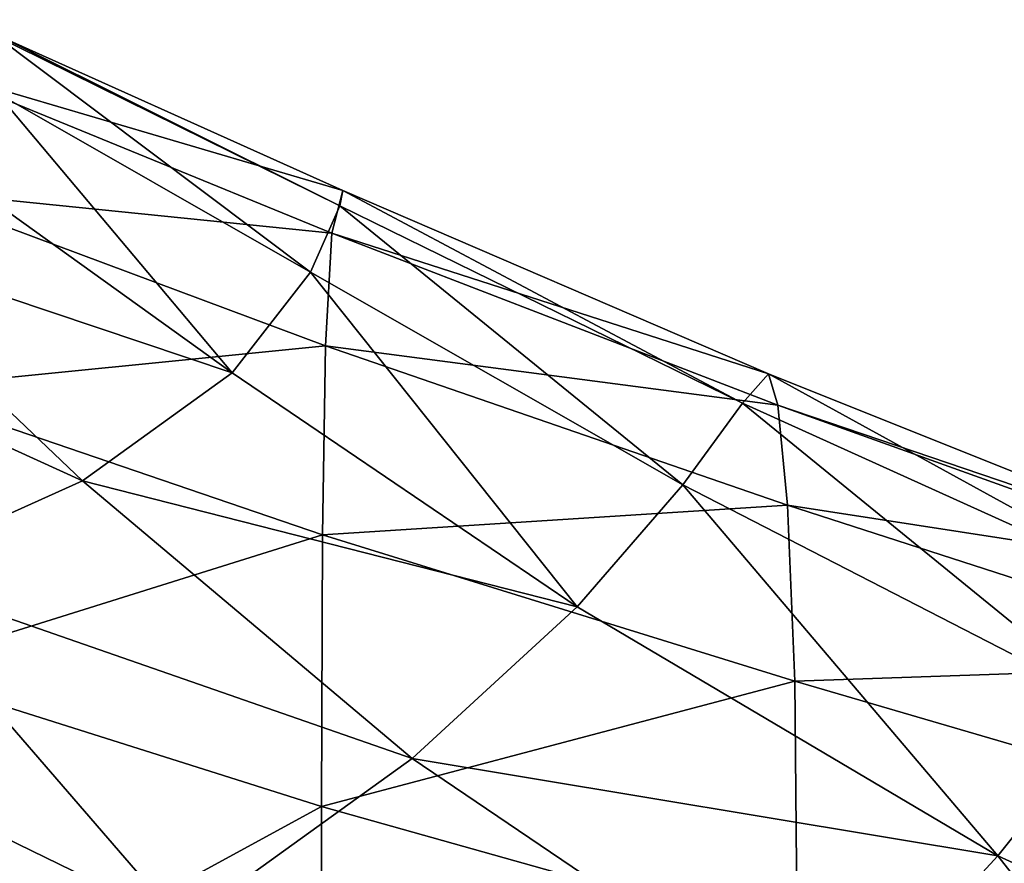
# Model space of a CAD drawing. Extents: x -0.96 to 0.96, y -0.57 to 2.63.
# Tile 62 of 148: x 0.39 to 0.5, y 0.36 to 0.45. Entities that reach past the tile are written whole.
import ezdxf

# ---------------------------------------------------------------- set-up
doc = ezdxf.new("R2010")
doc.units = 0
doc.layers.add('Brakiri_Cruiser_Main_Texture', color=7, linetype='CONTINUOUS')

msp = doc.modelspace()

# ---------------------------------------------------------------- linework, layer by layer
at = {"layer": 'Brakiri_Cruiser_Main_Texture'}
for points in [[(0.383168, 0.445458, -0.456395), (0.386513, 0.450653, -0.471183), (0.426449, 0.432696, -0.479011)], [(0.386513, 0.450653, -0.471183), (0.389313, 0.449445, -0.484447), (0.426156, 0.431103, -0.492072)], [(0.386513, 0.450653, -0.471183), (0.426156, 0.431103, -0.492072), (0.426449, 0.432696, -0.479011)], [(0.389313, 0.449445, -0.484447), (0.390054, 0.442966, -0.495658), (0.423078, 0.424142, -0.503241)], [(0.389313, 0.449445, -0.484447), (0.423078, 0.424142, -0.503241), (0.426156, 0.431103, -0.492072)], [(0.380794, 0.432727, -0.440615), (0.383168, 0.445458, -0.456395), (0.425304, 0.428238, -0.464816)], [(0.383168, 0.445458, -0.456395), (0.426449, 0.432696, -0.479011), (0.425304, 0.428238, -0.464816)], [(0.390054, 0.442966, -0.495658), (0.385425, 0.434637, -0.503961), (0.414818, 0.413563, -0.512001)], [(0.390054, 0.442966, -0.495658), (0.414818, 0.413563, -0.512001), (0.423078, 0.424142, -0.503241)], [(0.414818, 0.413563, -0.512001), (0.385425, 0.434637, -0.503961), (0.372117, 0.42788, -0.508503)], [(0.379378, 0.411875, -0.423985), (0.380794, 0.432727, -0.440615), (0.424653, 0.416387, -0.449921)], [(0.380794, 0.432727, -0.440615), (0.425304, 0.428238, -0.464816), (0.424653, 0.416387, -0.449921)], [(0.425304, 0.428238, -0.464816), (0.426449, 0.432696, -0.479011), (0.471191, 0.413437, -0.487789)], [(0.426449, 0.432696, -0.479011), (0.426156, 0.431103, -0.492072), (0.468449, 0.410351, -0.500649)], [(0.426449, 0.432696, -0.479011), (0.468449, 0.410351, -0.500649), (0.471191, 0.413437, -0.487789)], [(0.426156, 0.431103, -0.492072), (0.423078, 0.424142, -0.503241), (0.462196, 0.401802, -0.511777)], [(0.426156, 0.431103, -0.492072), (0.462196, 0.401802, -0.511777), (0.468449, 0.410351, -0.500649)], [(0.399111, 0.402221, -0.517388), (0.372117, 0.42788, -0.508503), (0.35257, 0.423388, -0.510179)], [(0.414818, 0.413563, -0.512001), (0.372117, 0.42788, -0.508503), (0.399111, 0.402221, -0.517388)], [(0.424653, 0.416387, -0.449921), (0.425304, 0.428238, -0.464816), (0.472187, 0.410166, -0.473857)], [(0.425304, 0.428238, -0.464816), (0.471191, 0.413437, -0.487789), (0.472187, 0.410166, -0.473857)], [(0.399111, 0.402221, -0.517388), (0.35257, 0.423388, -0.510179), (0.377631, 0.392531, -0.519865)], [(0.423078, 0.424142, -0.503241), (0.414818, 0.413563, -0.512001), (0.45108, 0.38897, -0.520547)], [(0.423078, 0.424142, -0.503241), (0.45108, 0.38897, -0.520547), (0.462196, 0.401802, -0.511777)], [(0.379378, 0.411875, -0.423985), (0.424653, 0.416387, -0.449921), (0.424327, 0.396549, -0.434718)], [(0.424327, 0.396549, -0.434718), (0.424653, 0.416387, -0.449921), (0.473199, 0.399648, -0.459515)], [(0.424653, 0.416387, -0.449921), (0.472187, 0.410166, -0.473857), (0.473199, 0.399648, -0.459515)], [(0.45108, 0.38897, -0.520547), (0.414818, 0.413563, -0.512001), (0.399111, 0.402221, -0.517388)], [(0.471191, 0.413437, -0.487789), (0.468449, 0.410351, -0.500649), (0.515668, 0.388991, -0.509815)], [(0.471191, 0.413437, -0.487789), (0.515668, 0.388991, -0.509815), (0.520283, 0.39381, -0.497101)], [(0.472187, 0.410166, -0.473857), (0.471191, 0.413437, -0.487789), (0.520283, 0.39381, -0.497101)], [(0.378906, 0.382319, -0.406649), (0.379378, 0.411875, -0.423985), (0.424327, 0.396549, -0.434718)], [(0.468449, 0.410351, -0.500649), (0.462196, 0.401802, -0.511777), (0.507753, 0.378368, -0.52087)], [(0.468449, 0.410351, -0.500649), (0.507753, 0.378368, -0.52087), (0.515668, 0.388991, -0.509815)], [(0.473199, 0.399648, -0.459515), (0.472187, 0.410166, -0.473857), (0.522841, 0.39197, -0.483377)], [(0.472187, 0.410166, -0.473857), (0.520283, 0.39381, -0.497101), (0.522841, 0.39197, -0.483377)], [(0.433746, 0.373041, -0.526335), (0.399111, 0.402221, -0.517388), (0.377631, 0.392531, -0.519865)], [(0.45108, 0.38897, -0.520547), (0.399111, 0.402221, -0.517388), (0.433746, 0.373041, -0.526335)], [(0.462196, 0.401802, -0.511777), (0.45108, 0.38897, -0.520547), (0.495291, 0.362801, -0.52962)], [(0.462196, 0.401802, -0.511777), (0.495291, 0.362801, -0.52962), (0.507753, 0.378368, -0.52087)], [(0.424327, 0.396549, -0.434718), (0.473199, 0.399648, -0.459515), (0.473964, 0.381151, -0.445202)], [(0.473199, 0.399648, -0.459515), (0.522841, 0.39197, -0.483377), (0.524997, 0.382904, -0.469327)], [(0.473964, 0.381151, -0.445202), (0.473199, 0.399648, -0.459515), (0.524997, 0.382904, -0.469327)], [(0.378906, 0.382319, -0.406649), (0.424327, 0.396549, -0.434718), (0.424219, 0.368003, -0.419396)], [(0.424219, 0.368003, -0.419396), (0.424327, 0.396549, -0.434718), (0.473964, 0.381151, -0.445202)], [(0.409564, 0.35564, -0.52928), (0.377631, 0.392531, -0.519865), (0.350512, 0.3844, -0.520005)], [(0.433746, 0.373041, -0.526335), (0.377631, 0.392531, -0.519865), (0.409564, 0.35564, -0.52928)], [(0.495291, 0.362801, -0.52962), (0.45108, 0.38897, -0.520547), (0.433746, 0.373041, -0.526335)], [(0.409564, 0.35564, -0.52928), (0.350512, 0.3844, -0.520005), (0.377906, 0.338393, -0.52952)], [(0.473964, 0.381151, -0.445202), (0.524997, 0.382904, -0.469327), (0.526335, 0.365869, -0.455639)], [(0.378906, 0.343305, -0.388546), (0.378906, 0.382319, -0.406649), (0.424219, 0.368003, -0.419396)], [(0.424219, 0.368003, -0.419396), (0.473964, 0.381151, -0.445202), (0.474219, 0.353945, -0.431355)], [(0.474219, 0.353945, -0.431355), (0.473964, 0.381151, -0.445202), (0.526335, 0.365869, -0.455639)], [(0.507753, 0.378368, -0.52087), (0.495291, 0.362801, -0.52962), (0.548139, 0.338636, -0.538917)], [(0.477447, 0.34344, -0.535453), (0.433746, 0.373041, -0.526335), (0.409564, 0.35564, -0.52928)], [(0.495291, 0.362801, -0.52962), (0.433746, 0.373041, -0.526335), (0.477447, 0.34344, -0.535453)], [(0.378906, 0.343305, -0.388546), (0.424219, 0.368003, -0.419396), (0.424219, 0.33003, -0.404142)], [(0.424219, 0.33003, -0.404142), (0.424219, 0.368003, -0.419396), (0.474219, 0.353945, -0.431355)], [(0.474219, 0.353945, -0.431355), (0.526335, 0.365869, -0.455639), (0.526953, 0.340254, -0.442717)], [(0.531641, 0.316513, -0.544853), (0.495291, 0.362801, -0.52962), (0.477447, 0.34344, -0.535453)], [(0.531641, 0.316513, -0.544853), (0.548139, 0.338636, -0.538917), (0.495291, 0.362801, -0.52962)]]:
    msp.add_3dface(points, dxfattribs=at)

doc.saveas('drawing.dxf')
